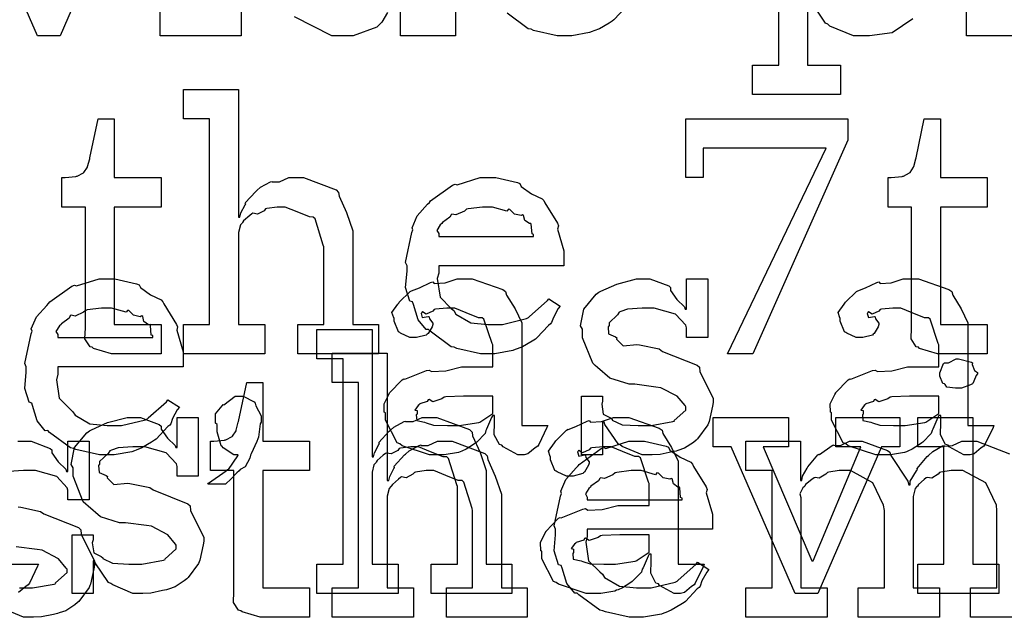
# Model space of a CAD drawing. Extents: x 0 to 8.5, y 0 to 11.
# Tile 204 of 256: x 5.368 to 5.834, y 3.154 to 3.437. Entities that reach past the tile are written whole.
import ezdxf

# ---------------------------------------------------------------- set-up
doc = ezdxf.new("R2010")
doc.units = 0
doc.layers.get('0').update_dxf_attribs({"linetype": 'CONTINUOUS'})

msp = doc.modelspace()

# ---------------------------------------------------------------- linework, layer by layer
at = {"color": 0}
for points in [[(5.3464, 3.49875), (5.33794, 3.49875), (5.33794, 3.51264), (5.37354, 3.51264), (5.37354, 3.49875), (5.3616, 3.49875), (5.3846, 3.44472), (5.38525, 3.44472), (5.40782, 3.49875), (5.39589, 3.49875), (5.39589, 3.51264), (5.42626, 3.51264), (5.42626, 3.49875), (5.41758, 3.49875), (5.38743, 3.42931), (5.37679, 3.42931), (5.3464, 3.49875)], [(5.43474, 3.44319), (5.4471, 3.44319), (5.4471, 3.49875), (5.43474, 3.49875), (5.43474, 3.51264), (5.46078, 3.51264), (5.46078, 3.44319), (5.47314, 3.44319), (5.47314, 3.42931), (5.43474, 3.42931), (5.43474, 3.44319)], [(5.44586, 3.29269), (5.45822, 3.29269), (5.45822, 3.38992), (5.44586, 3.38992), (5.44586, 3.40381), (5.4719, 3.40381), (5.4719, 3.34347), (5.47254, 3.34347), (5.47254, 3.34347), (5.47304, 3.34543), (5.47504, 3.34924), (5.47537, 3.34978), (5.4751, 3.35026), (5.48004, 3.35562), (5.48058, 3.35607), (5.48058, 3.35607), (5.48226, 3.35758), (5.48703, 3.36019), (5.48774, 3.3604), (5.48779, 3.36019), (5.49132, 3.36019), (5.49561, 3.36214), (5.49707, 3.36214), (5.50261, 3.36214), (5.51807, 3.35639), (5.51921, 3.35519), (5.51947, 3.35346), (5.523, 3.3456), (5.52593, 3.33703), (5.52593, 3.33415), (5.52593, 3.29269), (5.53808, 3.29269), (5.53808, 3.27881), (5.49989, 3.27881), (5.49989, 3.29269), (5.51226, 3.29269), (5.51226, 3.32937), (5.51199, 3.33024), (5.50808, 3.34272), (5.50726, 3.34347), (5.50549, 3.34353), (5.49957, 3.34592), (5.49393, 3.34825), (5.49208, 3.34825), (5.49024, 3.34825), (5.48529, 3.34754), (5.48469, 3.34739), (5.48406, 3.34651), (5.4809, 3.34483), (5.47868, 3.34526), (5.47819, 3.345), (5.47721, 3.34418), (5.47428, 3.34174), (5.47379, 3.34093), (5.47364, 3.34065), (5.47282, 3.33974), (5.4719, 3.33621), (5.4719, 3.33501), (5.4719, 3.29269), (5.48426, 3.29269), (5.48426, 3.27881), (5.44586, 3.27881), (5.44586, 3.29269)], [(5.41482, 3.27881), (5.41178, 3.27881), (5.40321, 3.28136), (5.40267, 3.28185), (5.40164, 3.28213), (5.39925, 3.28581), (5.39942, 3.29101), (5.39942, 3.29269), (5.39942, 3.34825), (5.38835, 3.34825), (5.38835, 3.36214), (5.38986, 3.36214), (5.38986, 3.36214), (5.39497, 3.36268), (5.39529, 3.36279), (5.39561, 3.36285), (5.39854, 3.36436), (5.39876, 3.36453), (5.39876, 3.36453), (5.40039, 3.36708), (5.4005, 3.36735), (5.4005, 3.36735), (5.40147, 3.3711), (5.40158, 3.37147), (5.40549, 3.38992), (5.41308, 3.38992), (5.41308, 3.36214), (5.43522, 3.36214), (5.43522, 3.34825), (5.41308, 3.34825), (5.41308, 3.29269), (5.43522, 3.29269), (5.43522, 3.27881), (5.43425, 3.27881), (5.43201, 3.27881), (5.43132, 3.27881), (5.43007, 3.27881), (5.42725, 3.27881), (5.42632, 3.27881), (5.42492, 3.27881), (5.42171, 3.27881), (5.42068, 3.27881), (5.41922, 3.27881), (5.4159, 3.27881), (5.41482, 3.27881)], [(5.74989, 3.37603), (5.69174, 3.37603), (5.69174, 3.36214), (5.68349, 3.36214), (5.68349, 3.38992), (5.7601, 3.38992), (5.7601, 3.37993), (5.71517, 3.27881), (5.70324, 3.27881), (5.74989, 3.37603)], [(5.80567, 3.27881), (5.80263, 3.27881), (5.79406, 3.28136), (5.79351, 3.28185), (5.79249, 3.28213), (5.7901, 3.28581), (5.79025, 3.29101), (5.79025, 3.29269), (5.79025, 3.34825), (5.77919, 3.34825), (5.77919, 3.36214), (5.78071, 3.36214), (5.78071, 3.36214), (5.78581, 3.36268), (5.78614, 3.36279), (5.78646, 3.36285), (5.78939, 3.36436), (5.78961, 3.36453), (5.78961, 3.36453), (5.79124, 3.36708), (5.79135, 3.36735), (5.79135, 3.36735), (5.79232, 3.3711), (5.79243, 3.37147), (5.79633, 3.38992), (5.80393, 3.38992), (5.80393, 3.36214), (5.82607, 3.36214), (5.82607, 3.34825), (5.80393, 3.34825), (5.80393, 3.29269), (5.82607, 3.29269), (5.82607, 3.27881), (5.82508, 3.27881), (5.82286, 3.27881), (5.82215, 3.27881), (5.8209, 3.27881), (5.81808, 3.27881), (5.81717, 3.27881), (5.81575, 3.27881), (5.81256, 3.27881), (5.81153, 3.27881), (5.81006, 3.27881), (5.80675, 3.27881), (5.80567, 3.27881)], [(5.59044, 3.27881), (5.58632, 3.27881), (5.57514, 3.28136), (5.57394, 3.28185), (5.57254, 3.28213), (5.56261, 3.28944), (5.56179, 3.29031), (5.5606, 3.29025), (5.55686, 3.29486), (5.55464, 3.30208), (5.55419, 3.30333), (5.55296, 3.30371), (5.55094, 3.31022), (5.5516, 3.31793), (5.5516, 3.32047), (5.55094, 3.32206), (5.55393, 3.33615), (5.55442, 3.3374), (5.55399, 3.33843), (5.55643, 3.34407), (5.56136, 3.34956), (5.56222, 3.35042), (5.56272, 3.35118), (5.57319, 3.35861), (5.57438, 3.3591), (5.57536, 3.35872), (5.58615, 3.36214), (5.58979, 3.36214), (5.59358, 3.36214), (5.60385, 3.35981), (5.60499, 3.35932), (5.60563, 3.35796), (5.61046, 3.35454), (5.6155, 3.35215), (5.61626, 3.35129), (5.61675, 3.35021), (5.62278, 3.34056), (5.62321, 3.33936), (5.62283, 3.33778), (5.62582, 3.32758), (5.62582, 3.32417), (5.62582, 3.32047), (5.56657, 3.32047), (5.56657, 3.317), (5.56586, 3.3144), (5.56722, 3.30561), (5.57254, 3.30029), (5.57374, 3.29921), (5.57476, 3.29758), (5.58176, 3.29351), (5.5899, 3.29269), (5.59261, 3.29269), (5.59674, 3.29269), (5.60807, 3.29542), (5.6091, 3.29596), (5.60932, 3.29628), (5.61806, 3.30399), (5.61865, 3.30485), (5.62408, 3.30138), (5.6231, 3.30018), (5.62082, 3.29601), (5.61996, 3.29357), (5.61951, 3.29292), (5.61854, 3.29221), (5.61307, 3.28629), (5.61236, 3.28575), (5.61083, 3.28483), (5.60628, 3.28213), (5.60368, 3.28108), (5.60281, 3.28076), (5.60161, 3.28028), (5.59321, 3.27881), (5.59044, 3.27881)], [(5.56657, 3.33436), (5.61149, 3.33436), (5.61149, 3.33524), (5.61074, 3.3355), (5.6104, 3.34006), (5.61019, 3.34044), (5.60949, 3.34039), (5.60732, 3.3419), (5.60672, 3.34429), (5.60628, 3.34457), (5.60558, 3.34418), (5.60243, 3.34483), (5.60021, 3.34706), (5.59956, 3.34717), (5.59885, 3.34631), (5.59201, 3.34825), (5.58979, 3.34825), (5.58729, 3.34825), (5.58051, 3.34739), (5.57981, 3.34717), (5.57872, 3.34631), (5.57476, 3.34451), (5.57286, 3.34483), (5.57243, 3.34457), (5.57189, 3.34343), (5.56831, 3.34088), (5.56808, 3.34044), (5.56733, 3.33985), (5.56565, 3.33718), (5.56657, 3.33572), (5.56657, 3.33524), (5.56657, 3.33436)], [(5.41026, 3.23096), (5.40614, 3.23096), (5.39497, 3.23351), (5.39378, 3.234), (5.39236, 3.23426), (5.38243, 3.2416), (5.38162, 3.24246), (5.38043, 3.2424), (5.37668, 3.24701), (5.37446, 3.25424), (5.37403, 3.25549), (5.37278, 3.25586), (5.37076, 3.26238), (5.37142, 3.27007), (5.37142, 3.27262), (5.37076, 3.27419), (5.37375, 3.28831), (5.37424, 3.28956), (5.37381, 3.29058), (5.37625, 3.29622), (5.38118, 3.30171), (5.38206, 3.30257), (5.38254, 3.30333), (5.39301, 3.31076), (5.39421, 3.31125), (5.39518, 3.31087), (5.40597, 3.31429), (5.40961, 3.31429), (5.41342, 3.31429), (5.42367, 3.31196), (5.42481, 3.31147), (5.42546, 3.31011), (5.43028, 3.30669), (5.43533, 3.30431), (5.43608, 3.30344), (5.43658, 3.30236), (5.4426, 3.29269), (5.44303, 3.2915), (5.44265, 3.28993), (5.44564, 3.27974), (5.44564, 3.27632), (5.44564, 3.27262), (5.38639, 3.27262), (5.38639, 3.26915), (5.38569, 3.26654), (5.38704, 3.25776), (5.39236, 3.25244), (5.39356, 3.25136), (5.39458, 3.24972), (5.40158, 3.24567), (5.40972, 3.24485), (5.41243, 3.24485), (5.41656, 3.24485), (5.4279, 3.24756), (5.42893, 3.2481), (5.42914, 3.24843), (5.43788, 3.25612), (5.43847, 3.257), (5.4439, 3.25353), (5.44293, 3.25233), (5.44065, 3.24815), (5.43978, 3.24571), (5.43935, 3.24507), (5.43837, 3.24436), (5.43289, 3.23844), (5.43218, 3.2379), (5.43067, 3.23699), (5.42611, 3.23426), (5.4235, 3.23324), (5.42264, 3.23292), (5.42144, 3.23242), (5.41303, 3.23096), (5.41026, 3.23096)], [(5.567, 3.23096), (5.56228, 3.23096), (5.54926, 3.23529), (5.54812, 3.23617), (5.54688, 3.23665), (5.54139, 3.2474), (5.54139, 3.25092), (5.54085, 3.25119), (5.54081, 3.2551), (5.54303, 3.2596), (5.54335, 3.26025), (5.54324, 3.26036), (5.54932, 3.26654), (5.55007, 3.26699), (5.55057, 3.26676), (5.56076, 3.27089), (5.56201, 3.27111), (5.56315, 3.27035), (5.56999, 3.27072), (5.57731, 3.27262), (5.57981, 3.27262), (5.59218, 3.27262), (5.59218, 3.28304), (5.59185, 3.28358), (5.588, 3.29514), (5.58718, 3.29585), (5.58535, 3.29585), (5.57954, 3.29812), (5.57417, 3.3004), (5.57243, 3.3004), (5.57042, 3.3004), (5.565, 3.29986), (5.5644, 3.29975), (5.56375, 3.29899), (5.5606, 3.29758), (5.55886, 3.29861), (5.55854, 3.29844), (5.55854, 3.29824), (5.55826, 3.2979), (5.55881, 3.29596), (5.56168, 3.2965), (5.56201, 3.29628), (5.56218, 3.29536), (5.56375, 3.29329), (5.56375, 3.29258), (5.56347, 3.29161), (5.56158, 3.28836), (5.56114, 3.28803), (5.56071, 3.28765), (5.55615, 3.28651), (5.55464, 3.28651), (5.553, 3.28651), (5.54856, 3.28851), (5.54812, 3.2889), (5.54758, 3.28911), (5.54551, 3.29417), (5.54551, 3.29585), (5.54536, 3.29585), (5.54449, 3.29829), (5.54731, 3.30225), (5.54769, 3.30279), (5.54796, 3.30317), (5.55311, 3.30821), (5.55376, 3.30865), (5.55376, 3.3086), (5.55746, 3.30994), (5.56278, 3.31256), (5.56375, 3.31278), (5.56446, 3.31201), (5.56967, 3.31239), (5.57531, 3.31429), (5.57721, 3.31429), (5.58247, 3.31429), (5.59694, 3.30925), (5.59825, 3.30821), (5.59868, 3.30658), (5.60271, 3.30007), (5.60585, 3.29351), (5.60585, 3.29129), (5.60585, 3.24485), (5.61822, 3.24485), (5.61778, 3.24393), (5.61393, 3.23579), (5.61344, 3.23508), (5.61225, 3.23426), (5.60883, 3.2315), (5.60704, 3.23096), (5.6065, 3.23096), (5.604, 3.23096), (5.59706, 3.23475), (5.59651, 3.23551), (5.59532, 3.23589), (5.59289, 3.2405), (5.59304, 3.24621), (5.59304, 3.2481), (5.59304, 3.24963), (5.59218, 3.24963), (5.59164, 3.24864), (5.58925, 3.24306), (5.58892, 3.24246), (5.5886, 3.241), (5.58464, 3.23703), (5.58415, 3.2366), (5.58301, 3.23589), (5.57958, 3.23367), (5.57747, 3.23275), (5.57676, 3.23247), (5.5759, 3.2321), (5.56922, 3.23096), (5.567, 3.23096)], [(5.66629, 3.23096), (5.66282, 3.23096), (5.65338, 3.23497), (5.6524, 3.23574), (5.65142, 3.23617), (5.64513, 3.24539), (5.64481, 3.24636), (5.64415, 3.24636), (5.64415, 3.23096), (5.63417, 3.23096), (5.63417, 3.25874), (5.64415, 3.25874), (5.64415, 3.25635), (5.64372, 3.25499), (5.64447, 3.25022), (5.64794, 3.24843), (5.64871, 3.24789), (5.6486, 3.24744), (5.65332, 3.24522), (5.66092, 3.24485), (5.66347, 3.24485), (5.66715, 3.24485), (5.67736, 3.24669), (5.67822, 3.24701), (5.67806, 3.24724), (5.68343, 3.25211), (5.68343, 3.25375), (5.68311, 3.25424), (5.67942, 3.25868), (5.67165, 3.26275), (5.66932, 3.26307), (5.65935, 3.26438), (5.65663, 3.26438), (5.64751, 3.26719), (5.64171, 3.27225), (5.64068, 3.27328), (5.63943, 3.27431), (5.6346, 3.2864), (5.6346, 3.29042), (5.63374, 3.29199), (5.63525, 3.29997), (5.64111, 3.30697), (5.64242, 3.308), (5.64333, 3.30843), (5.65093, 3.31179), (5.66015, 3.31429), (5.66325, 3.31429), (5.6665, 3.31429), (5.6754, 3.31087), (5.67626, 3.31017), (5.67626, 3.30875), (5.67925, 3.30447), (5.68289, 3.30106), (5.68321, 3.29997), (5.68386, 3.29997), (5.68386, 3.31429), (5.69385, 3.31429), (5.69385, 3.28651), (5.68386, 3.28651), (5.68386, 3.29107), (5.68349, 3.29226), (5.67865, 3.29753), (5.66857, 3.3004), (5.66521, 3.3004), (5.66287, 3.3004), (5.65597, 3.29992), (5.65272, 3.29878), (5.65196, 3.29844), (5.65115, 3.29715), (5.64719, 3.2934), (5.64719, 3.29215), (5.64671, 3.2915), (5.64692, 3.28825), (5.65022, 3.28674), (5.65088, 3.28629), (5.65067, 3.28564), (5.65386, 3.28256), (5.66038, 3.28321), (5.66151, 3.28304), (5.67085, 3.28108), (5.67253, 3.27994), (5.68886, 3.27344), (5.68994, 3.2724), (5.69015, 3.27029), (5.69353, 3.26351), (5.69646, 3.25765), (5.69646, 3.25569), (5.69618, 3.25396), (5.69461, 3.24669), (5.69428, 3.24593), (5.6939, 3.24511), (5.68907, 3.2385), (5.68842, 3.2379), (5.68712, 3.23687), (5.68294, 3.2341), (5.67979, 3.23301), (5.67888, 3.23269), (5.67697, 3.23232), (5.67133, 3.23118), (5.66754, 3.23096), (5.66629, 3.23096)], [(5.77806, 3.23096), (5.77333, 3.23096), (5.76031, 3.23529), (5.75917, 3.23617), (5.75792, 3.23665), (5.75244, 3.2474), (5.75244, 3.25092), (5.7519, 3.25119), (5.75185, 3.2551), (5.75407, 3.2596), (5.75439, 3.26025), (5.75429, 3.26036), (5.76036, 3.26654), (5.76112, 3.26699), (5.76161, 3.26676), (5.77181, 3.27089), (5.77306, 3.27111), (5.77419, 3.27035), (5.78103, 3.27072), (5.78836, 3.27262), (5.79085, 3.27262), (5.80322, 3.27262), (5.80322, 3.28304), (5.8029, 3.28358), (5.79904, 3.29514), (5.79824, 3.29585), (5.79639, 3.29585), (5.79058, 3.29812), (5.78521, 3.3004), (5.78347, 3.3004), (5.78147, 3.3004), (5.77604, 3.29986), (5.77544, 3.29975), (5.77479, 3.29899), (5.77165, 3.29758), (5.76992, 3.29861), (5.76958, 3.29844), (5.76958, 3.29824), (5.76932, 3.2979), (5.76986, 3.29596), (5.77274, 3.2965), (5.77306, 3.29628), (5.77322, 3.29536), (5.77479, 3.29329), (5.77479, 3.29258), (5.77453, 3.29161), (5.77263, 3.28836), (5.77219, 3.28803), (5.77175, 3.28765), (5.76719, 3.28651), (5.76568, 3.28651), (5.76406, 3.28651), (5.7596, 3.28851), (5.75917, 3.2889), (5.75863, 3.28911), (5.75657, 3.29417), (5.75657, 3.29585), (5.7564, 3.29585), (5.75553, 3.29829), (5.75836, 3.30225), (5.75874, 3.30279), (5.759, 3.30317), (5.76417, 3.30821), (5.76481, 3.30865), (5.76481, 3.3086), (5.7685, 3.30994), (5.77382, 3.31256), (5.77479, 3.31278), (5.7755, 3.31201), (5.78071, 3.31239), (5.78635, 3.31429), (5.78825, 3.31429), (5.79351, 3.31429), (5.808, 3.30925), (5.80931, 3.30821), (5.80974, 3.30658), (5.81375, 3.30007), (5.81689, 3.29351), (5.81689, 3.29129), (5.81689, 3.24485), (5.82926, 3.24485), (5.82883, 3.24393), (5.82497, 3.23579), (5.82449, 3.23508), (5.82329, 3.23426), (5.81988, 3.2315), (5.81808, 3.23096), (5.81754, 3.23096), (5.81506, 3.23096), (5.80811, 3.23475), (5.80757, 3.23551), (5.80637, 3.23589), (5.80393, 3.2405), (5.8041, 3.24621), (5.8041, 3.2481), (5.8041, 3.24963), (5.80322, 3.24963), (5.80268, 3.24864), (5.80029, 3.24306), (5.79997, 3.24246), (5.79964, 3.241), (5.79568, 3.23703), (5.79519, 3.2366), (5.79406, 3.23589), (5.79064, 3.23367), (5.78851, 3.23275), (5.78782, 3.23247), (5.78694, 3.2321), (5.78028, 3.23096), (5.77806, 3.23096)], [(5.38639, 3.28651), (5.43132, 3.28651), (5.43132, 3.28737), (5.43056, 3.28765), (5.43024, 3.29221), (5.43001, 3.29258), (5.42931, 3.29254), (5.42714, 3.29406), (5.42654, 3.29644), (5.42611, 3.29671), (5.4254, 3.29633), (5.42225, 3.29699), (5.42003, 3.29921), (5.41938, 3.29932), (5.41868, 3.29844), (5.41183, 3.3004), (5.40961, 3.3004), (5.40712, 3.3004), (5.40033, 3.29953), (5.39963, 3.29932), (5.39854, 3.29844), (5.39458, 3.29665), (5.39268, 3.29699), (5.39225, 3.29671), (5.39171, 3.29557), (5.38813, 3.29303), (5.38792, 3.29258), (5.38715, 3.29199), (5.38547, 3.28933), (5.38639, 3.28788), (5.38639, 3.28737), (5.38639, 3.28651)], [(5.509, 3.17925), (5.52138, 3.17925), (5.52138, 3.27647), (5.509, 3.27647), (5.509, 3.29036), (5.53504, 3.29036), (5.53504, 3.23004), (5.53569, 3.23004), (5.53569, 3.23004), (5.53618, 3.23199), (5.53819, 3.23579), (5.53851, 3.23633), (5.53825, 3.23682), (5.54318, 3.24219), (5.54372, 3.24262), (5.54372, 3.24262), (5.54542, 3.24414), (5.55018, 3.24675), (5.55089, 3.24696), (5.55094, 3.24675), (5.55447, 3.24675), (5.55875, 3.24869), (5.56022, 3.24869), (5.56575, 3.24869), (5.58122, 3.24294), (5.58236, 3.24175), (5.58263, 3.24001), (5.58615, 3.23215), (5.58908, 3.22358), (5.58908, 3.22071), (5.58908, 3.17925), (5.60124, 3.17925), (5.60124, 3.16536), (5.56304, 3.16536), (5.56304, 3.17925), (5.57542, 3.17925), (5.57542, 3.21593), (5.57514, 3.21679), (5.57124, 3.22928), (5.57042, 3.23004), (5.56863, 3.23008), (5.56272, 3.23247), (5.55707, 3.23481), (5.55524, 3.23481), (5.55339, 3.23481), (5.54844, 3.2341), (5.54785, 3.23394), (5.54719, 3.23307), (5.54406, 3.23139), (5.54183, 3.23182), (5.54135, 3.23156), (5.54036, 3.23074), (5.53743, 3.22831), (5.53694, 3.22749), (5.53678, 3.22721), (5.53597, 3.22629), (5.53504, 3.22276), (5.53504, 3.22157), (5.53504, 3.17925), (5.54742, 3.17925), (5.54742, 3.16536), (5.509, 3.16536), (5.509, 3.17925)], [(5.51622, 3.16797), (5.5286, 3.16797), (5.5286, 3.26519), (5.51622, 3.26519), (5.51622, 3.27908), (5.54226, 3.27908), (5.54226, 3.21875), (5.54292, 3.21875), (5.54292, 3.21875), (5.5434, 3.22071), (5.54542, 3.2245), (5.54574, 3.22504), (5.54546, 3.22553), (5.5504, 3.2309), (5.55094, 3.23133), (5.55094, 3.23133), (5.55263, 3.23286), (5.5574, 3.23546), (5.55811, 3.23568), (5.55817, 3.23546), (5.56168, 3.23546), (5.56597, 3.23742), (5.56743, 3.23742), (5.57297, 3.23742), (5.58843, 3.23167), (5.58957, 3.23047), (5.58985, 3.22874), (5.59337, 3.22086), (5.59631, 3.21229), (5.59631, 3.20942), (5.59631, 3.16797), (5.60846, 3.16797), (5.60846, 3.15408), (5.57026, 3.15408), (5.57026, 3.16797), (5.58263, 3.16797), (5.58263, 3.20464), (5.58236, 3.20551), (5.57844, 3.21799), (5.57764, 3.21875), (5.57585, 3.21881), (5.56993, 3.22119), (5.56429, 3.22353), (5.56244, 3.22353), (5.5606, 3.22353), (5.55567, 3.22282), (5.55507, 3.22265), (5.55442, 3.22179), (5.55126, 3.22011), (5.54904, 3.22054), (5.54856, 3.22026), (5.54758, 3.21946), (5.54465, 3.21701), (5.54417, 3.21619), (5.544, 3.21593), (5.54318, 3.215), (5.54226, 3.21149), (5.54226, 3.21029), (5.54226, 3.16797), (5.55464, 3.16797), (5.55464, 3.15408), (5.51622, 3.15408), (5.51622, 3.16797)], [(5.81256, 3.26258), (5.81114, 3.26258), (5.80697, 3.26307), (5.80615, 3.26426), (5.80583, 3.26454), (5.80507, 3.26471), (5.80365, 3.26818), (5.80365, 3.26932), (5.80365, 3.26975), (5.80365, 3.26975), (5.80544, 3.27419), (5.80583, 3.27453), (5.80583, 3.27453), (5.80778, 3.27453), (5.81136, 3.27647), (5.81256, 3.27647), (5.81256, 3.27647), (5.81868, 3.27485), (5.81907, 3.27453), (5.81896, 3.27365), (5.82004, 3.27083), (5.82146, 3.27001), (5.82146, 3.26975), (5.82146, 3.26932), (5.8209, 3.26856), (5.81972, 3.2659), (5.81928, 3.26476), (5.81907, 3.26454), (5.81814, 3.26406), (5.81392, 3.26258), (5.81256, 3.26258)], [(5.48514, 3.15408), (5.4821, 3.15408), (5.47353, 3.15662), (5.47299, 3.15713), (5.47194, 3.15739), (5.46957, 3.16108), (5.46972, 3.16629), (5.46972, 3.16797), (5.46972, 3.22353), (5.45865, 3.22353), (5.45865, 3.23742), (5.46018, 3.23742), (5.46018, 3.23742), (5.46528, 3.23796), (5.4656, 3.23807), (5.46593, 3.23813), (5.46886, 3.23964), (5.46907, 3.23981), (5.46907, 3.23981), (5.47071, 3.24235), (5.47081, 3.24262), (5.47081, 3.24262), (5.47179, 3.24636), (5.4719, 3.24675), (5.47581, 3.26519), (5.4834, 3.26519), (5.4834, 3.23742), (5.50553, 3.23742), (5.50553, 3.22353), (5.4834, 3.22353), (5.4834, 3.16797), (5.50553, 3.16797), (5.50553, 3.15408), (5.50456, 3.15408), (5.50233, 3.15408), (5.50163, 3.15408), (5.50038, 3.15408), (5.49756, 3.15408), (5.49664, 3.15408), (5.49522, 3.15408), (5.49203, 3.15408), (5.491, 3.15408), (5.48953, 3.15408), (5.48622, 3.15408), (5.48514, 3.15408)], [(5.45742, 3.21707), (5.45768, 3.21761), (5.4661, 3.22342), (5.46674, 3.22401), (5.46712, 3.22407), (5.47151, 3.23042), (5.47174, 3.23096), (5.47151, 3.23096), (5.46967, 3.23096), (5.46457, 3.23421), (5.46414, 3.23486), (5.46371, 3.23525), (5.46175, 3.24181), (5.46175, 3.24397), (5.46175, 3.24528), (5.46099, 3.24599), (5.46094, 3.25043), (5.46408, 3.25418), (5.46457, 3.25483), (5.46496, 3.25467), (5.47032, 3.25874), (5.47217, 3.25874), (5.47407, 3.25874), (5.47928, 3.25603), (5.47976, 3.25549), (5.48004, 3.25412), (5.48258, 3.24946), (5.48258, 3.24789), (5.48258, 3.24636), (5.48215, 3.24567), (5.48128, 3.23926), (5.48107, 3.23856), (5.48053, 3.23731), (5.47792, 3.23139), (5.4776, 3.23074), (5.47726, 3.22933), (5.4751, 3.22526), (5.47271, 3.22396), (5.47217, 3.22336), (5.47108, 3.22239), (5.46793, 3.21918), (5.46619, 3.2175), (5.46565, 3.21707), (5.45742, 3.21707)], [(5.57286, 3.24485), (5.57628, 3.24485), (5.58556, 3.24631), (5.58653, 3.24658), (5.58649, 3.24675), (5.59218, 3.25054), (5.59218, 3.25179), (5.59218, 3.25874), (5.58132, 3.25874), (5.57829, 3.25874), (5.56999, 3.2584), (5.56917, 3.25831), (5.56808, 3.25743), (5.56381, 3.25608), (5.56201, 3.25717), (5.56158, 3.257), (5.56119, 3.25618), (5.55767, 3.25504), (5.55746, 3.25483), (5.55686, 3.25424), (5.55528, 3.25217), (5.55637, 3.2519), (5.55637, 3.25179), (5.55637, 3.25028), (5.55599, 3.24983), (5.55626, 3.24724), (5.55994, 3.24642), (5.56071, 3.24615), (5.56071, 3.24615), (5.56418, 3.24501), (5.57069, 3.24485), (5.57286, 3.24485)], [(5.7839, 3.24485), (5.78733, 3.24485), (5.7966, 3.24631), (5.79758, 3.24658), (5.79753, 3.24675), (5.80322, 3.25054), (5.80322, 3.25179), (5.80322, 3.25874), (5.79237, 3.25874), (5.78933, 3.25874), (5.78103, 3.2584), (5.78022, 3.25831), (5.77914, 3.25743), (5.77485, 3.25608), (5.77306, 3.25717), (5.77263, 3.257), (5.77225, 3.25618), (5.76872, 3.25504), (5.7685, 3.25483), (5.7679, 3.25424), (5.76633, 3.25217), (5.76742, 3.2519), (5.76742, 3.25179), (5.76742, 3.25028), (5.76704, 3.24983), (5.76731, 3.24724), (5.771, 3.24642), (5.77175, 3.24615), (5.77175, 3.24615), (5.77522, 3.24501), (5.78174, 3.24485), (5.7839, 3.24485)], [(5.42529, 3.16536), (5.42182, 3.16536), (5.41238, 3.16938), (5.4114, 3.17014), (5.41043, 3.17057), (5.40414, 3.17979), (5.40381, 3.18078), (5.40315, 3.18078), (5.40315, 3.16536), (5.39318, 3.16536), (5.39318, 3.19314), (5.40315, 3.19314), (5.40315, 3.19075), (5.40272, 3.1894), (5.40349, 3.18463), (5.40696, 3.18283), (5.40771, 3.18229), (5.40761, 3.18186), (5.41233, 3.17964), (5.41992, 3.17925), (5.42247, 3.17925), (5.42617, 3.17925), (5.43636, 3.1811), (5.43722, 3.18143), (5.43707, 3.18164), (5.44243, 3.18653), (5.44243, 3.18815), (5.44211, 3.18864), (5.43842, 3.19308), (5.43067, 3.19715), (5.42833, 3.19749), (5.41835, 3.19879), (5.41564, 3.19879), (5.40653, 3.20161), (5.40072, 3.20665), (5.39968, 3.20768), (5.39844, 3.20871), (5.39361, 3.22081), (5.39361, 3.22483), (5.39274, 3.2264), (5.39426, 3.23438), (5.40012, 3.24137), (5.40142, 3.2424), (5.40235, 3.24283), (5.40994, 3.24621), (5.41917, 3.24869), (5.42225, 3.24869), (5.42551, 3.24869), (5.4344, 3.24528), (5.43528, 3.24457), (5.43528, 3.24317), (5.43826, 3.23888), (5.44189, 3.23546), (5.44222, 3.23438), (5.44287, 3.23438), (5.44287, 3.24869), (5.45285, 3.24869), (5.45285, 3.22092), (5.44287, 3.22092), (5.44287, 3.22547), (5.44249, 3.22667), (5.43767, 3.23193), (5.42757, 3.23481), (5.42421, 3.23481), (5.42188, 3.23481), (5.41499, 3.23432), (5.41174, 3.23318), (5.41097, 3.23286), (5.41015, 3.23156), (5.40619, 3.22781), (5.40619, 3.22657), (5.40571, 3.22592), (5.40593, 3.22265), (5.40924, 3.22114), (5.40989, 3.22071), (5.40967, 3.22006), (5.41287, 3.21696), (5.41938, 3.21761), (5.42051, 3.21744), (5.42985, 3.2155), (5.43153, 3.21436), (5.44786, 3.20785), (5.44894, 3.20682), (5.44917, 3.20469), (5.45253, 3.19792), (5.45546, 3.19206), (5.45546, 3.19011), (5.45518, 3.18838), (5.45361, 3.1811), (5.45329, 3.18033), (5.4529, 3.17953), (5.44808, 3.1729), (5.44743, 3.17231), (5.44613, 3.17128), (5.44194, 3.16851), (5.43881, 3.16743), (5.43788, 3.1671), (5.43599, 3.16672), (5.43033, 3.16558), (5.42654, 3.16536), (5.42529, 3.16536)], [(5.641, 3.16536), (5.63629, 3.16536), (5.62326, 3.16971), (5.62213, 3.17057), (5.62088, 3.17106), (5.6154, 3.18181), (5.6154, 3.18533), (5.61486, 3.1856), (5.61481, 3.18951), (5.61703, 3.19401), (5.61735, 3.19467), (5.61724, 3.19476), (5.62332, 3.20096), (5.62408, 3.20139), (5.62457, 3.20117), (5.63476, 3.20529), (5.63601, 3.20551), (5.63715, 3.20475), (5.64399, 3.20514), (5.65132, 3.20703), (5.65381, 3.20703), (5.66618, 3.20703), (5.66618, 3.21744), (5.66585, 3.21799), (5.662, 3.22954), (5.66118, 3.23025), (5.65935, 3.23025), (5.65354, 3.23253), (5.64817, 3.23481), (5.64643, 3.23481), (5.64442, 3.23481), (5.639, 3.23426), (5.6384, 3.23415), (5.63775, 3.2334), (5.6346, 3.23199), (5.63286, 3.23301), (5.63254, 3.23286), (5.63254, 3.23264), (5.63226, 3.23232), (5.63282, 3.23036), (5.63569, 3.2309), (5.63601, 3.23068), (5.63618, 3.22976), (5.63775, 3.22771), (5.63775, 3.227), (5.63747, 3.22601), (5.63558, 3.22276), (5.63514, 3.22244), (5.63471, 3.22206), (5.63015, 3.22092), (5.62864, 3.22092), (5.62701, 3.22092), (5.62256, 3.22293), (5.62213, 3.22331), (5.62158, 3.22353), (5.61951, 3.22857), (5.61951, 3.23025), (5.61936, 3.23025), (5.61849, 3.23269), (5.62131, 3.23665), (5.62169, 3.23719), (5.62196, 3.23757), (5.62711, 3.24262), (5.62776, 3.24306), (5.62776, 3.243), (5.63146, 3.24436), (5.63678, 3.24696), (5.63775, 3.24718), (5.63846, 3.24642), (5.64367, 3.24681), (5.64931, 3.24869), (5.65121, 3.24869), (5.65647, 3.24869), (5.67096, 3.24365), (5.67225, 3.24262), (5.67269, 3.241), (5.67671, 3.23449), (5.67985, 3.22792), (5.67985, 3.22569), (5.67985, 3.17925), (5.69222, 3.17925), (5.69179, 3.17833), (5.68793, 3.17019), (5.68744, 3.16949), (5.68625, 3.16868), (5.68283, 3.1659), (5.68104, 3.16536), (5.6805, 3.16536), (5.678, 3.16536), (5.67106, 3.16917), (5.67051, 3.16992), (5.66932, 3.17031), (5.66689, 3.17492), (5.66704, 3.18061), (5.66704, 3.18251), (5.66704, 3.18403), (5.66618, 3.18403), (5.66564, 3.18306), (5.66325, 3.17746), (5.66292, 3.17686), (5.6626, 3.1754), (5.65864, 3.17144), (5.65815, 3.17101), (5.65701, 3.17031), (5.6536, 3.16808), (5.65147, 3.16715), (5.65076, 3.16689), (5.6499, 3.1665), (5.64324, 3.16536), (5.641, 3.16536)], [(5.70492, 3.23481), (5.69646, 3.23481), (5.69646, 3.24869), (5.73204, 3.24869), (5.73204, 3.23481), (5.72011, 3.23481), (5.74311, 3.18078), (5.74376, 3.18078), (5.76633, 3.23481), (5.75439, 3.23481), (5.75439, 3.24869), (5.78478, 3.24869), (5.78478, 3.23481), (5.7761, 3.23481), (5.74593, 3.16536), (5.73529, 3.16536), (5.70492, 3.23481)], [(5.79324, 3.17925), (5.80561, 3.17925), (5.80561, 3.23481), (5.79324, 3.23481), (5.79324, 3.24869), (5.81928, 3.24869), (5.81928, 3.17925), (5.83165, 3.17925), (5.83165, 3.16536), (5.79324, 3.16536), (5.79324, 3.17925)], [(5.66075, 3.15408), (5.65663, 3.15408), (5.64546, 3.15662), (5.64426, 3.15713), (5.64285, 3.15739), (5.63292, 3.16471), (5.63211, 3.16558), (5.63092, 3.16553), (5.62717, 3.17014), (5.62494, 3.17736), (5.62451, 3.1786), (5.62326, 3.17899), (5.62125, 3.18549), (5.6219, 3.19319), (5.6219, 3.19575), (5.62125, 3.19732), (5.62424, 3.21143), (5.62472, 3.21268), (5.62429, 3.21371), (5.62674, 3.21935), (5.63167, 3.22483), (5.63254, 3.22569), (5.63303, 3.22646), (5.6435, 3.23389), (5.64469, 3.23438), (5.64567, 3.234), (5.65647, 3.23742), (5.6601, 3.23742), (5.6639, 3.23742), (5.67415, 3.23508), (5.67529, 3.2346), (5.67594, 3.23324), (5.68078, 3.22982), (5.68582, 3.22743), (5.68658, 3.22657), (5.68707, 3.22547), (5.69308, 3.21582), (5.69353, 3.21463), (5.69314, 3.21306), (5.69613, 3.20285), (5.69613, 3.19943), (5.69613, 3.19575), (5.63688, 3.19575), (5.63688, 3.19228), (5.63618, 3.18967), (5.63753, 3.18087), (5.64285, 3.17557), (5.64404, 3.17449), (5.64507, 3.17285), (5.65207, 3.16878), (5.66021, 3.16797), (5.66292, 3.16797), (5.66704, 3.16797), (5.67839, 3.17068), (5.67942, 3.17122), (5.67964, 3.17156), (5.68837, 3.17925), (5.68896, 3.18012), (5.69439, 3.17665), (5.69342, 3.17546), (5.69114, 3.17128), (5.69026, 3.16883), (5.68983, 3.16818), (5.68886, 3.16749), (5.68338, 3.16157), (5.68267, 3.16103), (5.68115, 3.1601), (5.6766, 3.15739), (5.67399, 3.15636), (5.67312, 3.15603), (5.67193, 3.15554), (5.66351, 3.15408), (5.66075, 3.15408)], [(5.63688, 3.20964), (5.68181, 3.20964), (5.68181, 3.2105), (5.68104, 3.21078), (5.68072, 3.21533), (5.6805, 3.21571), (5.67979, 3.21565), (5.67763, 3.21718), (5.67703, 3.21957), (5.6766, 3.21983), (5.67589, 3.21946), (5.67275, 3.22011), (5.67051, 3.22233), (5.66986, 3.22244), (5.66917, 3.22157), (5.66233, 3.22353), (5.6601, 3.22353), (5.65761, 3.22353), (5.65082, 3.22265), (5.65012, 3.22244), (5.64903, 3.22157), (5.64507, 3.21978), (5.64318, 3.22011), (5.64274, 3.21983), (5.64219, 3.21869), (5.63861, 3.21615), (5.6384, 3.21571), (5.63764, 3.21511), (5.63596, 3.21246), (5.63688, 3.21099), (5.63688, 3.2105), (5.63688, 3.20964)], [(5.64686, 3.17925), (5.65028, 3.17925), (5.65956, 3.18072), (5.66054, 3.18099), (5.66049, 3.18115), (5.66618, 3.18494), (5.66618, 3.18619), (5.66618, 3.19314), (5.65533, 3.19314), (5.65229, 3.19314), (5.64399, 3.19282), (5.64318, 3.19271), (5.64208, 3.19185), (5.63781, 3.19049), (5.63601, 3.19157), (5.63558, 3.1914), (5.63519, 3.1906), (5.63167, 3.18946), (5.63146, 3.18924), (5.63086, 3.18864), (5.62929, 3.18658), (5.63037, 3.18631), (5.63037, 3.18619), (5.63037, 3.18468), (5.62999, 3.18425), (5.63026, 3.18164), (5.63396, 3.18083), (5.63471, 3.18056), (5.63471, 3.18056), (5.63818, 3.17942), (5.64469, 3.17925), (5.64686, 3.17925)]]:
    msp.add_lwpolyline(points, close=True, dxfattribs=at)
for points in [[(5.7411, 3.44775), (5.7411, 3.41542), (5.75672, 3.41542), (5.75672, 3.40153), (5.71506, 3.40153), (5.71506, 3.41542), (5.71506, 3.41542), (5.72743, 3.41542), (5.72743, 3.49875)], [(5.57449, 3.44319), (5.57449, 3.42931), (5.54844, 3.42931), (5.54844, 3.44797)], [(5.65489, 3.44271), (5.64942, 3.43679), (5.64871, 3.43625), (5.64719, 3.43533), (5.64264, 3.43261), (5.64003, 3.43158), (5.63917, 3.43126), (5.63797, 3.43078), (5.62956, 3.42931), (5.62679, 3.42931), (5.62679, 3.42931), (5.62267, 3.42931), (5.61149, 3.43186), (5.61029, 3.43235), (5.60889, 3.43261), (5.59896, 3.43994)], [(5.79085, 3.43728), (5.78119, 3.43067), (5.77046, 3.42931), (5.76693, 3.42931), (5.76286, 3.42931), (5.75168, 3.43386), (5.75065, 3.43474), (5.74957, 3.43522), (5.74219, 3.4465)], [(5.85476, 3.44319), (5.85476, 3.42931), (5.81635, 3.42931), (5.81635, 3.44319)], [(5.54243, 3.44026), (5.53971, 3.43571), (5.53868, 3.43474), (5.53733, 3.43338), (5.5261, 3.42931), (5.5224, 3.42931), (5.5224, 3.42931), (5.516, 3.42931), (5.49843, 3.43821)], [(5.36746, 3.23742), (5.37056, 3.23742), (5.37381, 3.23742), (5.38271, 3.234), (5.38357, 3.23329), (5.38357, 3.23188), (5.38656, 3.2276), (5.39019, 3.22418), (5.39051, 3.2231), (5.39117, 3.2231), (5.39117, 3.23742), (5.40115, 3.23742), (5.40115, 3.20964), (5.39117, 3.20964), (5.39117, 3.21419), (5.39079, 3.21539), (5.38596, 3.22065), (5.37587, 3.22353), (5.3725, 3.22353), (5.37017, 3.22353), (5.36328, 3.22304)], [(5.85667, 3.15408), (5.81825, 3.15408), (5.81825, 3.16797), (5.83062, 3.16797), (5.83062, 3.20464), (5.83046, 3.20708), (5.82542, 3.21772), (5.81451, 3.22353), (5.81087, 3.22353), (5.80903, 3.22353), (5.8041, 3.22282), (5.8035, 3.22265), (5.8029, 3.22179), (5.79981, 3.21994), (5.79764, 3.22032), (5.79719, 3.22006), (5.79628, 3.21929), (5.79351, 3.21696), (5.79303, 3.21619), (5.79286, 3.21593), (5.79204, 3.215), (5.79113, 3.21132), (5.79113, 3.21007), (5.79113, 3.16797), (5.8035, 3.16797), (5.8035, 3.15408), (5.76508, 3.15408), (5.76508, 3.16797), (5.77746, 3.16797), (5.77746, 3.20464), (5.77707, 3.20708), (5.77197, 3.21772), (5.76139, 3.22353), (5.75792, 3.22353), (5.75608, 3.22353), (5.75108, 3.22282), (5.75054, 3.22265), (5.74978, 3.22179), (5.74653, 3.21994), (5.74463, 3.22032), (5.74425, 3.22006), (5.74317, 3.21929), (5.74007, 3.21696), (5.73981, 3.21615), (5.73969, 3.21593), (5.73893, 3.21528), (5.73736, 3.21251), (5.73796, 3.21072), (5.73796, 3.21007), (5.73796, 3.16797), (5.75032, 3.16797), (5.75032, 3.15408), (5.71192, 3.15408), (5.71192, 3.16797), (5.71192, 3.16797), (5.72428, 3.16797), (5.72428, 3.22353), (5.71192, 3.22353), (5.71192, 3.23742), (5.73774, 3.23742), (5.73774, 3.21875), (5.73839, 3.21875), (5.73839, 3.21875), (5.73867, 3.22086), (5.74089, 3.22472), (5.74121, 3.22526), (5.74115, 3.22532), (5.74588, 3.2309), (5.74642, 3.23133), (5.74681, 3.23118), (5.75271, 3.23546), (5.75336, 3.23568), (5.75336, 3.23562), (5.75667, 3.23546), (5.76101, 3.23742), (5.76247, 3.23742), (5.76687, 3.23742), (5.77897, 3.23307), (5.78006, 3.23221), (5.78054, 3.23068), (5.78851, 3.21853), (5.78896, 3.21679), (5.78961, 3.21679), (5.78961, 3.21858), (5.79269, 3.22342), (5.79308, 3.22396), (5.79292, 3.22456), (5.79775, 3.23019), (5.79829, 3.23068), (5.79829, 3.23068), (5.80029, 3.23253), (5.80496, 3.23519), (5.80567, 3.23546), (5.80583, 3.23508), (5.80968, 3.23546), (5.81413, 3.23742), (5.81565, 3.23742), (5.82118, 3.23742), (5.83669, 3.23144)], [(5.36768, 3.20632), (5.36882, 3.20617), (5.37815, 3.20421), (5.37983, 3.20307), (5.39615, 3.19656), (5.39725, 3.19553), (5.39746, 3.19342), (5.40082, 3.18664), (5.40375, 3.18078), (5.40375, 3.17882), (5.40349, 3.17708), (5.40192, 3.16982), (5.40158, 3.16906), (5.40121, 3.16824), (5.39638, 3.16162), (5.39572, 3.16103), (5.39442, 3.16), (5.39025, 3.15722), (5.3871, 3.15614), (5.38618, 3.15582), (5.38428, 3.15543), (5.37864, 3.15429), (5.37483, 3.15408), (5.37358, 3.15408), (5.37358, 3.15408), (5.37011, 3.15408), (5.36068, 3.1581)], [(5.36822, 3.16797), (5.37076, 3.16797), (5.37446, 3.16797), (5.38465, 3.16982), (5.38553, 3.17014), (5.38536, 3.17036), (5.39074, 3.17524), (5.39074, 3.17686), (5.3904, 3.17736), (5.38672, 3.18181), (5.37896, 3.18587), (5.37663, 3.18619), (5.36664, 3.1875)], [(5.36486, 3.17925), (5.37722, 3.17925), (5.37679, 3.17833), (5.37294, 3.17019), (5.37244, 3.16949), (5.37125, 3.16868), (5.36783, 3.1659)]]:
    msp.add_lwpolyline(points, dxfattribs=at)

doc.saveas('drawing.dxf')
